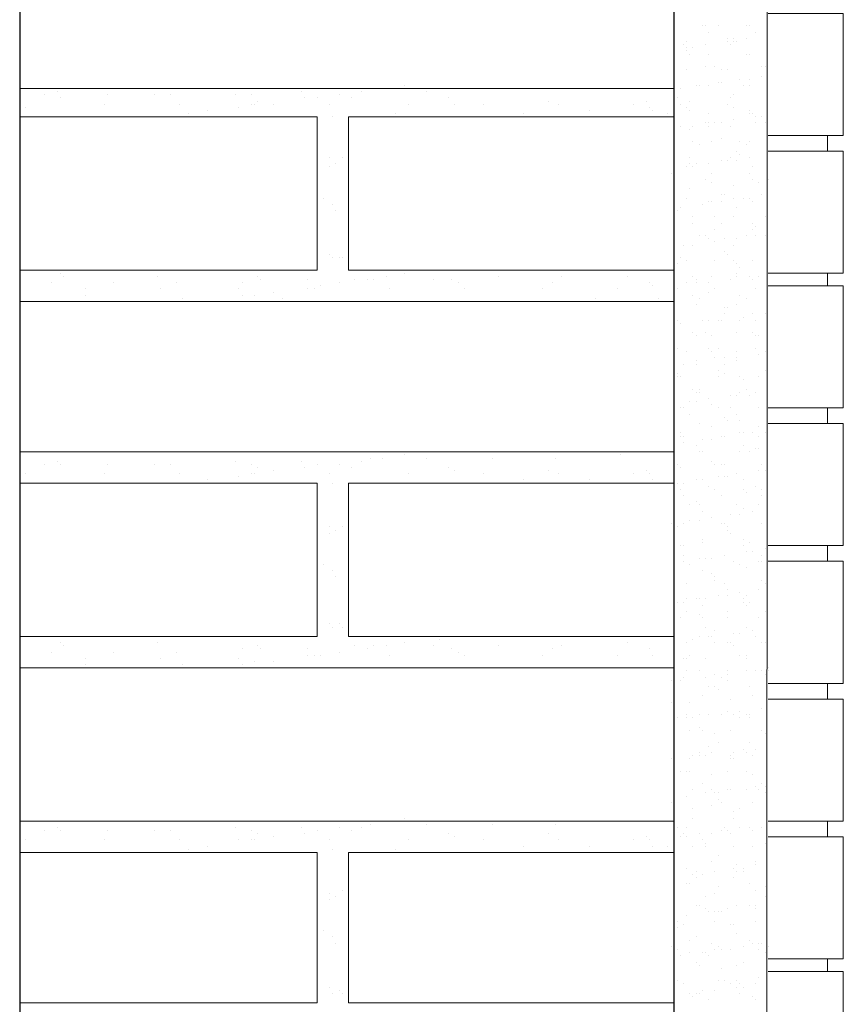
# Model space of a CAD drawing. Header units: metres. Extents: x -18 to 342, y 4 to 63.
# Tile 152 of 173: x 297.83 to 300.36, y 24.32 to 27.35. Entities that reach past the tile are written whole.
import ezdxf

# ---------------------------------------------------------------- set-up
doc = ezdxf.new("R2010")
doc.units = ezdxf.units.M
doc.header["$MEASUREMENT"] = 0
for name, color, linetype in [('PDF_hatch-borshi', 7, 'Continuous'), ('PDF_kaff', 7, 'Continuous'), ('PDF_wall', 7, 'Continuous')]:
    doc.layers.add(name, color=color, linetype=linetype)

msp = doc.modelspace()

# ---------------------------------------------------------------- linework, layer by layer
at = {"layer": 'PDF_hatch-borshi', "lineweight": 18}
for points in [[(299.9292, 27.3301), (299.9292, 27.3301)], [(299.9388, 27.3301), (299.9388, 27.3301)], [(299.9774, 27.3301), (299.9774, 27.3301)], [(300.064, 27.3301), (300.064, 27.3301)], [(300.0737, 27.3301), (300.0737, 27.3301)], [(299.8425, 27.2916), (299.8425, 27.2916)], [(299.9485, 27.3109), (299.9485, 27.3109)], [(300.0062, 27.2916), (300.0062, 27.2916)], [(300.0255, 27.2916), (300.0255, 27.2916)], [(300.064, 27.2916), (300.064, 27.2916)], [(300.0929, 27.3109), (300.0929, 27.3109)], [(299.8714, 27.2723), (299.8714, 27.2723)], [(299.881, 27.282), (299.881, 27.282)], [(299.881, 27.2627), (299.881, 27.2627)], [(299.9003, 27.2627), (299.9003, 27.2627)], [(299.9388, 27.2723), (299.9388, 27.2723)], [(300.0062, 27.282), (300.0062, 27.282)], [(300.0159, 27.2723), (300.0159, 27.2723)], [(300.0255, 27.282), (300.0255, 27.282)], [(300.0351, 27.282), (300.0351, 27.282)], [(299.881, 27.2531), (299.881, 27.2531)], [(299.8907, 27.2435), (299.8907, 27.2435)], [(299.9485, 27.2435), (299.9485, 27.2435)], [(300.064, 27.2435), (300.064, 27.2435)], [(300.0737, 27.2435), (300.0737, 27.2435)], [(299.9388, 27.2049), (299.9388, 27.2049)], [(299.9677, 27.2049), (299.9677, 27.2049)], [(300.1122, 27.2049), (300.1122, 27.2049)], [(300.1218, 27.2049), (300.1218, 27.2049)], [(299.8425, 27.1953), (299.8425, 27.1953)], [(299.881, 27.1953), (299.881, 27.1953)], [(299.987, 27.1953), (299.987, 27.1953)], [(300.0062, 27.1953), (300.0062, 27.1953)], [(300.1122, 27.176), (300.1122, 27.176)], [(299.0142, 27.1471), (299.0142, 27.1471)], [(299.9099, 27.1471), (299.9099, 27.1471)], [(299.9196, 27.1471), (299.9196, 27.1471)], [(299.9485, 27.1471), (299.9485, 27.1471)], [(299.9485, 27.1471), (299.9485, 27.1471)], [(299.9774, 27.1568), (299.9774, 27.1568)], [(299.987, 27.1568), (299.987, 27.1568)], [(299.987, 27.1568), (299.987, 27.1568)], [(300.0448, 27.1664), (300.0448, 27.1664)], [(300.0544, 27.1471), (300.0544, 27.1471)], [(300.0737, 27.1664), (300.0737, 27.1664)], [(300.0737, 27.1471), (300.0737, 27.1471)], [(299.8425, 27.1375), (297.8296, 27.1375)], [(297.9066, 27.1182), (297.9066, 27.1182)], [(297.9452, 27.1279), (297.9452, 27.1279)], [(298.0993, 27.1182), (298.0993, 27.1182)], [(298.2437, 27.1182), (298.2437, 27.1182)], [(298.2919, 27.1182), (298.2919, 27.1182)], [(298.4941, 27.1182), (298.4941, 27.1182)], [(298.5423, 27.1182), (298.5423, 27.1182)], [(298.6964, 27.1279), (298.6964, 27.1279)], [(298.812, 27.1182), (298.812, 27.1182)], [(298.8794, 27.1279), (298.8794, 27.1279)], [(298.9083, 27.1375), (298.9083, 27.1375)], [(298.9468, 27.1375), (298.9468, 27.1375)], [(299.0816, 27.1279), (299.0816, 27.1279)], [(299.2839, 27.1375), (299.2839, 27.1375)], [(299.4765, 27.1375), (299.4765, 27.1375)], [(299.6788, 27.1375), (299.6788, 27.1375)], [(299.8425, 27.1182), (299.8425, 27.1182)], [(299.8618, 27.1375), (299.8618, 27.1375)], [(300.0255, 27.1182), (300.0255, 27.1182)], [(297.8296, 27.1086), (297.8296, 27.1086)], [(297.8296, 27.0894), (297.8296, 27.0894)], [(297.8489, 27.0797), (297.8489, 27.0797)], [(297.9548, 27.1086), (297.9548, 27.1086)], [(298.0896, 27.0894), (298.0896, 27.0894)], [(298.3208, 27.0894), (298.3208, 27.0894)], [(298.5038, 27.0797), (298.5038, 27.0797)], [(298.5423, 27.0894), (298.5423, 27.0894)], [(298.5519, 27.0894), (298.5519, 27.0894)], [(298.5616, 27.099), (298.5616, 27.099)], [(298.6097, 27.0894), (298.6097, 27.0894)], [(298.706, 27.1086), (298.706, 27.1086)], [(298.7446, 27.1086), (298.7446, 27.1086)], [(298.7831, 27.0894), (298.7831, 27.0894)], [(298.8505, 27.1086), (298.8505, 27.1086)], [(299.0239, 27.0894), (299.0239, 27.0894)], [(299.1491, 27.1086), (299.1491, 27.1086)], [(299.1683, 27.0894), (299.1683, 27.0894)], [(299.255, 27.0894), (299.255, 27.0894)], [(299.4573, 27.099), (299.4573, 27.099)], [(299.4862, 27.0894), (299.4862, 27.0894)], [(299.7173, 27.0894), (299.7173, 27.0894)], [(299.7558, 27.099), (299.7558, 27.099)], [(299.7655, 27.0797), (299.7655, 27.0797)], [(299.8521, 27.1086), (299.8521, 27.1086)], [(299.8618, 27.0894), (299.8618, 27.0894)], [(299.881, 27.0797), (299.881, 27.0797)], [(299.8907, 27.099), (299.8907, 27.099)], [(300.0062, 27.0894), (300.0062, 27.0894)], [(300.0159, 27.1086), (300.0159, 27.1086)], [(300.0255, 27.0797), (300.0255, 27.0797)], [(297.8296, 26.5789), (298.7446, 26.5789), (298.7446, 27.0508), (297.8296, 27.0508)], [(298.3497, 27.0605), (298.3497, 27.0605)], [(298.4075, 27.0701), (298.4075, 27.0701)], [(298.7927, 27.0508), (298.7927, 27.0508)], [(299.8425, 26.5789), (298.8409, 26.5789), (298.8409, 27.0508), (299.8425, 27.0508)], [(298.9853, 27.0605), (298.9853, 27.0605)], [(299.3802, 27.0605), (299.3802, 27.0605)], [(299.5825, 27.0701), (299.5825, 27.0701)], [(299.7751, 27.0701), (299.7751, 27.0701)], [(299.8233, 27.0605), (299.8233, 27.0605)], [(299.8907, 27.0701), (299.8907, 27.0701)], [(299.9485, 27.0605), (299.9485, 27.0605)], [(300.0737, 27.0701), (300.0737, 27.0701)], [(300.0737, 27.0605), (300.0737, 27.0605)], [(300.0833, 27.0605), (300.0833, 27.0605)], [(300.0929, 27.0508), (300.0929, 27.0508)], [(300.1122, 27.0508), (300.1122, 27.0508)], [(299.8618, 27.0219), (299.8618, 27.0219)], [(299.9003, 27.0219), (299.9003, 27.0219)], [(299.9388, 27.0316), (299.9388, 27.0316)], [(299.9485, 27.0316), (299.9485, 27.0316)], [(299.9485, 27.0219), (299.9485, 27.0219)], [(299.9677, 27.0316), (299.9677, 27.0316)], [(299.987, 27.0316), (299.987, 27.0316)], [(300.0159, 27.0219), (300.0159, 27.0219)], [(300.0255, 27.0412), (300.0255, 27.0412)], [(300.0929, 27.0316), (300.0929, 27.0316)], [(300.1218, 27.0316), (300.1218, 27.0316)], [(299.8425, 27.0123), (299.8425, 27.0123)], [(299.8907, 27.0123), (299.8907, 27.0123)], [(299.9003, 26.9738), (299.9003, 26.9738)], [(299.9196, 26.9641), (299.9196, 26.9641)], [(299.9581, 26.9738), (299.9581, 26.9738)], [(299.987, 26.9834), (299.987, 26.9834)], [(300.0448, 26.9738), (300.0448, 26.9738)], [(300.064, 26.9641), (300.064, 26.9641)], [(300.0737, 26.9738), (300.0737, 26.9738)], [(299.8425, 26.9449), (299.8425, 26.9449)], [(300.0351, 26.9449), (300.0351, 26.9449)], [(300.0448, 26.9353), (300.0448, 26.9353)], [(298.7831, 26.9256), (298.7831, 26.9256)], [(298.8023, 26.9064), (298.8023, 26.9064)], [(298.8216, 26.9256), (298.8216, 26.9256)], [(299.8425, 26.916), (299.8425, 26.916)], [(299.8907, 26.9256), (299.8907, 26.9256)], [(299.8907, 26.9064), (299.8907, 26.9064)], [(299.9099, 26.9064), (299.9099, 26.9064)], [(299.9485, 26.9064), (299.9485, 26.9064)], [(299.987, 26.916), (299.987, 26.916)], [(300.0062, 26.916), (300.0062, 26.916)], [(300.0159, 26.9256), (300.0159, 26.9256)], [(300.0351, 26.916), (300.0351, 26.916)], [(300.0737, 26.9256), (300.0737, 26.9256)], [(298.7831, 26.8967), (298.7831, 26.8967)], [(299.8329, 26.8775), (299.8329, 26.8775)], [(299.881, 26.8967), (299.881, 26.8967)], [(299.9003, 26.8967), (299.9003, 26.8967)], [(299.9581, 26.8775), (299.9581, 26.8775)], [(300.0737, 26.8775), (300.0737, 26.8775)], [(300.0833, 26.8967), (300.0833, 26.8967)], [(297.8296, 26.8582), (297.8296, 26.8582)], [(299.9388, 26.8582), (299.9388, 26.8582)], [(299.9388, 26.8582), (299.9388, 26.8582)], [(299.9581, 26.8486), (299.9581, 26.8486)], [(300.0255, 26.8389), (300.0255, 26.8389)], [(300.0833, 26.8582), (300.0833, 26.8582)], [(300.1026, 26.8486), (300.1026, 26.8486)], [(300.1315, 26.8582), (300.1315, 26.8582)], [(299.8907, 26.8293), (299.8907, 26.8293)], [(299.987, 26.8101), (299.987, 26.8101)], [(299.9966, 26.8101), (299.9966, 26.8101)], [(300.1122, 26.8101), (300.1122, 26.8101)], [(298.7638, 26.8004), (298.7638, 26.8004)], [(298.7927, 26.7812), (298.7927, 26.7812)], [(299.8425, 26.7908), (299.8425, 26.7908)], [(299.881, 26.8004), (299.881, 26.8004)], [(299.9292, 26.7812), (299.9292, 26.7812)], [(299.9485, 26.7908), (299.9485, 26.7908)], [(299.9581, 26.7908), (299.9581, 26.7908)], [(299.987, 26.7908), (299.987, 26.7908)], [(300.0255, 26.8004), (300.0255, 26.8004)], [(300.0544, 26.8004), (300.0544, 26.8004)], [(300.0737, 26.8004), (300.0737, 26.8004)], [(300.0833, 26.7908), (300.0833, 26.7908)], [(298.8023, 26.7619), (298.8023, 26.7619)], [(299.8425, 26.7715), (299.8425, 26.7715)], [(299.8521, 26.7619), (299.8521, 26.7619)], [(299.8618, 26.7715), (299.8618, 26.7715)], [(300.0351, 26.7715), (300.0351, 26.7715)], [(299.8425, 26.7234), (299.8425, 26.7234)], [(299.9003, 26.7426), (299.9003, 26.7426)], [(299.9003, 26.7234), (299.9003, 26.7234)], [(299.9677, 26.7426), (299.9677, 26.7426)], [(299.987, 26.7234), (299.987, 26.7234)], [(300.0255, 26.7426), (300.0255, 26.7426)], [(300.0833, 26.7234), (300.0833, 26.7234)], [(300.1218, 26.7426), (300.1218, 26.7426)], [(299.8425, 26.6945), (299.8425, 26.6945)], [(299.9677, 26.7041), (299.9677, 26.7041)], [(300.0833, 26.7041), (300.0833, 26.7041)], [(300.0929, 26.7137), (300.0929, 26.7137)], [(299.8425, 26.656), (299.8425, 26.656)], [(299.8714, 26.656), (299.8714, 26.656)], [(299.9003, 26.656), (299.9003, 26.656)], [(299.9003, 26.656), (299.9003, 26.656)], [(299.9196, 26.6848), (299.9196, 26.6848)], [(299.9388, 26.6848), (299.9388, 26.6848)], [(299.9485, 26.6752), (299.9485, 26.6752)], [(299.9677, 26.6656), (299.9677, 26.6656)], [(299.9966, 26.6752), (299.9966, 26.6752)], [(300.0255, 26.656), (300.0255, 26.656)], [(300.0351, 26.6752), (300.0351, 26.6752)], [(300.064, 26.6848), (300.064, 26.6848)], [(300.0929, 26.6848), (300.0929, 26.6848)], [(300.1218, 26.6848), (300.1218, 26.6848)], [(298.7831, 26.6271), (298.7831, 26.6271)], [(299.9966, 26.6367), (299.9966, 26.6367)], [(300.0062, 26.6271), (300.0062, 26.6271)], [(298.7927, 26.6174), (298.7927, 26.6174)], [(298.812, 26.6174), (298.812, 26.6174)], [(298.8216, 26.6174), (298.8216, 26.6174)], [(299.8425, 26.6078), (299.8425, 26.6078)], [(299.8521, 26.5982), (299.8521, 26.5982)], [(299.8618, 26.6174), (299.8618, 26.6174)], [(299.881, 26.6078), (299.881, 26.6078)], [(299.9677, 26.6078), (299.9677, 26.6078)], [(300.0255, 26.6078), (300.0255, 26.6078)], [(300.0351, 26.5982), (300.0351, 26.5982)], [(300.0833, 26.6078), (300.0833, 26.6078)], [(297.9548, 26.5693), (297.9548, 26.5693)], [(299.0142, 26.5693), (299.0142, 26.5693)], [(299.1202, 26.5789), (299.1202, 26.5789)], [(299.1587, 26.5789), (299.1587, 26.5789)], [(300.0351, 26.5693), (300.0351, 26.5693)], [(300.0448, 26.5885), (300.0448, 26.5885)], [(297.9259, 26.5404), (297.9259, 26.5404)], [(297.9644, 26.5596), (297.9644, 26.5596)], [(298.1185, 26.5404), (298.1185, 26.5404)], [(298.2534, 26.5596), (298.2534, 26.5596)], [(298.3112, 26.5404), (298.3112, 26.5404)], [(298.5134, 26.5404), (298.5134, 26.5404)], [(298.5616, 26.5596), (298.5616, 26.5596)], [(298.5712, 26.55), (298.5712, 26.55)], [(298.7157, 26.55), (298.7157, 26.55)], [(298.812, 26.5404), (298.812, 26.5404)], [(298.8601, 26.55), (298.8601, 26.55)], [(298.8987, 26.55), (298.8987, 26.55)], [(298.9179, 26.55), (298.9179, 26.55)], [(298.9564, 26.5596), (298.9564, 26.5596)], [(299.1009, 26.55), (299.1009, 26.55)], [(299.1587, 26.55), (299.1587, 26.55)], [(299.178, 26.5404), (299.178, 26.5404)], [(299.3032, 26.5596), (299.3032, 26.5596)], [(299.4669, 26.5404), (299.4669, 26.5404)], [(299.4958, 26.5596), (299.4958, 26.5596)], [(299.698, 26.5596), (299.698, 26.5596)], [(299.7655, 26.5404), (299.7655, 26.5404)], [(299.881, 26.5404), (299.881, 26.5404)], [(299.9003, 26.5596), (299.9003, 26.5596)], [(299.9003, 26.5596), (299.9003, 26.5596)], [(299.9099, 26.55), (299.9099, 26.55)], [(299.9099, 26.5404), (299.9099, 26.5404)], [(299.9485, 26.5404), (299.9485, 26.5404)], [(299.9581, 26.5596), (299.9581, 26.5596)], [(300.0159, 26.55), (300.0159, 26.55)], [(300.0351, 26.5596), (300.0351, 26.5596)], [(300.0737, 26.5596), (300.0737, 26.5596)], [(300.0833, 26.55), (300.0833, 26.55)], [(300.1026, 26.5596), (300.1026, 26.5596)], [(298.0318, 26.5211), (298.0318, 26.5211)], [(298.263, 26.5211), (298.263, 26.5211)], [(298.5038, 26.5211), (298.5038, 26.5211)], [(298.6097, 26.5115), (298.6097, 26.5115)], [(298.7157, 26.5211), (298.7157, 26.5211)], [(298.7349, 26.5211), (298.7349, 26.5211)], [(298.7542, 26.5307), (298.7542, 26.5307)], [(298.9661, 26.5211), (298.9661, 26.5211)], [(299.1972, 26.5211), (299.1972, 26.5211)], [(299.438, 26.5211), (299.438, 26.5211)], [(299.6692, 26.5211), (299.6692, 26.5211)], [(299.7751, 26.5307), (299.7751, 26.5307)], [(299.8521, 26.5211), (299.8521, 26.5211)], [(299.9485, 26.5115), (299.9485, 26.5115)], [(299.9677, 26.5211), (299.9677, 26.5211)], [(300.0929, 26.5211), (300.0929, 26.5211)], [(299.8425, 26.4826), (297.8296, 26.4826)], [(298.0318, 26.5019), (298.0318, 26.5019)], [(298.3304, 26.4922), (298.3304, 26.4922)], [(298.4075, 26.4826), (298.4075, 26.4826)], [(298.5134, 26.5019), (298.5134, 26.5019)], [(298.5519, 26.5019), (298.5519, 26.5019)], [(298.6386, 26.4922), (298.6386, 26.4922)], [(298.9372, 26.4826), (298.9372, 26.4826)], [(299.3995, 26.4826), (299.3995, 26.4826)], [(299.6017, 26.4922), (299.6017, 26.4922)], [(299.7944, 26.4922), (299.7944, 26.4922)], [(299.9003, 26.5019), (299.9003, 26.5019)], [(299.9196, 26.4922), (299.9196, 26.4922)], [(300.0448, 26.5019), (300.0448, 26.5019)], [(300.064, 26.4922), (300.064, 26.4922)], [(299.8425, 26.4441), (299.8425, 26.4441)], [(299.9099, 26.473), (299.9099, 26.473)], [(299.9966, 26.4633), (299.9966, 26.4633)], [(299.9966, 26.4441), (299.9966, 26.4441)], [(300.0062, 26.4633), (300.0062, 26.4633)], [(300.0351, 26.473), (300.0351, 26.473)], [(300.0833, 26.4441), (300.0833, 26.4441)], [(300.1218, 26.4441), (300.1218, 26.4441)], [(299.8521, 26.4248), (299.8521, 26.4248)], [(299.8521, 26.4248), (299.8521, 26.4248)], [(299.8618, 26.4152), (299.8618, 26.4152)], [(299.8618, 26.4152), (299.8618, 26.4152)], [(299.9292, 26.4248), (299.9292, 26.4248)], [(299.9485, 26.4248), (299.9485, 26.4248)], [(299.9774, 26.4248), (299.9774, 26.4248)], [(299.987, 26.4248), (299.987, 26.4248)], [(300.0448, 26.4248), (300.0448, 26.4248)], [(300.0544, 26.4344), (300.0544, 26.4344)], [(300.0929, 26.4248), (300.0929, 26.4248)], [(299.9003, 26.3863), (299.9003, 26.3863)], [(299.9388, 26.3863), (299.9388, 26.3863)], [(300.0351, 26.3863), (300.0351, 26.3863)], [(300.0833, 26.3863), (300.0833, 26.3863)], [(299.9099, 26.3766), (299.9099, 26.3766)], [(299.9581, 26.3766), (299.9581, 26.3766)], [(300.0929, 26.3766), (300.0929, 26.3766)], [(300.1026, 26.3766), (300.1026, 26.3766)], [(300.1026, 26.3766), (300.1026, 26.3766)], [(299.8521, 26.3381), (299.8521, 26.3381)], [(299.881, 26.3285), (299.881, 26.3285)], [(299.9485, 26.3381), (299.9485, 26.3381)], [(299.9581, 26.3285), (299.9581, 26.3285)], [(299.9774, 26.3381), (299.9774, 26.3381)], [(300.0351, 26.3285), (300.0351, 26.3285)], [(300.0929, 26.3381), (300.0929, 26.3381)], [(300.1218, 26.3285), (300.1218, 26.3285)], [(299.9099, 26.2996), (299.9099, 26.2996)], [(299.9677, 26.3092), (299.9677, 26.3092)], [(299.9966, 26.3092), (299.9966, 26.3092)], [(300.0351, 26.3092), (300.0351, 26.3092)], [(300.0351, 26.2996), (300.0351, 26.2996)], [(300.1026, 26.3189), (300.1026, 26.3189)], [(299.8425, 26.29), (299.8425, 26.29)], [(299.8714, 26.29), (299.8714, 26.29)], [(299.9099, 26.29), (299.9099, 26.29)], [(299.9774, 26.2707), (299.9774, 26.2707)], [(299.9966, 26.29), (299.9966, 26.29)], [(300.1218, 26.2707), (300.1218, 26.2707)], [(299.8521, 26.2611), (299.8521, 26.2611)], [(299.8521, 26.2514), (299.8521, 26.2514)], [(299.8618, 26.2514), (299.8618, 26.2514)], [(299.9774, 26.2514), (299.9774, 26.2514)], [(299.9966, 26.2611), (299.9966, 26.2611)], [(300.0448, 26.2514), (300.0448, 26.2514)], [(300.0544, 26.2418), (300.0544, 26.2418)], [(300.1026, 26.2514), (300.1026, 26.2514)], [(299.9003, 26.2129), (299.9003, 26.2129)], [(299.9099, 26.2033), (299.9099, 26.2033)], [(299.9196, 26.2129), (299.9196, 26.2129)], [(299.9196, 26.2033), (299.9196, 26.2033)], [(300.0448, 26.2033), (300.0448, 26.2033)], [(300.064, 26.2129), (300.064, 26.2129)], [(300.0929, 26.2033), (300.0929, 26.2033)], [(299.8907, 26.1744), (299.8907, 26.1744)], [(299.9099, 26.1744), (299.9099, 26.1744)], [(299.9485, 26.184), (299.9485, 26.184)], [(300.0159, 26.1937), (300.0159, 26.1937)], [(300.0351, 26.1937), (300.0351, 26.1937)], [(300.0737, 26.1937), (300.0737, 26.1937)], [(299.8618, 26.1551), (299.8618, 26.1551)], [(299.8714, 26.1551), (299.8714, 26.1551)], [(299.9581, 26.1648), (299.9581, 26.1648)], [(299.9774, 26.1551), (299.9774, 26.1551)], [(300.0159, 26.1551), (300.0159, 26.1551)], [(300.1026, 26.1551), (300.1026, 26.1551)], [(299.8907, 26.1359), (299.8907, 26.1359)], [(299.9966, 26.1262), (299.9966, 26.1262)], [(300.0062, 26.1166), (300.0062, 26.1166)], [(300.0351, 26.1359), (300.0351, 26.1359)], [(300.0448, 26.1166), (300.0448, 26.1166)], [(299.9196, 26.107), (299.9196, 26.107)], [(299.9581, 26.0973), (299.9581, 26.0973)], [(300.1026, 26.0973), (300.1026, 26.0973)], [(299.8618, 26.0781), (299.8618, 26.0781)], [(299.8618, 26.0684), (299.8618, 26.0684)], [(299.8714, 26.0684), (299.8714, 26.0684)], [(299.9292, 26.0588), (299.9292, 26.0588)], [(299.9581, 26.0588), (299.9581, 26.0588)], [(299.987, 26.0684), (299.987, 26.0684)], [(299.9966, 26.0684), (299.9966, 26.0684)], [(300.0448, 26.0781), (300.0448, 26.0781)], [(300.0544, 26.0781), (300.0544, 26.0781)], [(300.0833, 26.0781), (300.0833, 26.0781)], [(300.1026, 26.0684), (300.1026, 26.0684)], [(300.1218, 26.0781), (300.1218, 26.0781)], [(299.8425, 26.0203), (297.8296, 26.0203)], [(299.8714, 26.0492), (299.8714, 26.0492)], [(299.9099, 26.0396), (299.9099, 26.0396)], [(299.9099, 26.0396), (299.9099, 26.0396)], [(299.9196, 26.0203), (299.9196, 26.0203)], [(299.9292, 26.0203), (299.9292, 26.0203)], [(300.0448, 26.0203), (300.0448, 26.0203)], [(300.0544, 26.0396), (300.0544, 26.0396)], [(300.0737, 26.0203), (300.0737, 26.0203)], [(300.0929, 26.0299), (300.0929, 26.0299)], [(300.1026, 26.0299), (300.1026, 26.0299)], [(297.9452, 25.9914), (297.9452, 25.9914)], [(298.4941, 25.9914), (298.4941, 25.9914)], [(298.6964, 25.9914), (298.6964, 25.9914)], [(298.8794, 25.9914), (298.8794, 25.9914)], [(298.9083, 26.001), (298.9083, 26.001)], [(298.9468, 26.001), (298.9468, 26.001)], [(299.0142, 26.0107), (299.0142, 26.0107)], [(299.0816, 26.001), (299.0816, 26.001)], [(299.2839, 26.001), (299.2839, 26.001)], [(299.4765, 26.001), (299.4765, 26.001)], [(299.6788, 26.0107), (299.6788, 26.0107)], [(299.9581, 25.9914), (299.9581, 25.9914)], [(297.9066, 25.9818), (297.9066, 25.9818)], [(297.9548, 25.9818), (297.9548, 25.9818)], [(298.0993, 25.9818), (298.0993, 25.9818)], [(298.2437, 25.9818), (298.2437, 25.9818)], [(298.2919, 25.9818), (298.2919, 25.9818)], [(298.5423, 25.9818), (298.5423, 25.9818)], [(298.5616, 25.9721), (298.5616, 25.9721)], [(298.6097, 25.9625), (298.6097, 25.9625)], [(298.706, 25.9721), (298.706, 25.9721)], [(298.7446, 25.9818), (298.7446, 25.9818)], [(298.812, 25.9818), (298.812, 25.9818)], [(298.8505, 25.9721), (298.8505, 25.9721)], [(299.1491, 25.9721), (299.1491, 25.9721)], [(299.1683, 25.9625), (299.1683, 25.9625)], [(299.4573, 25.9625), (299.4573, 25.9625)], [(299.7558, 25.9625), (299.7558, 25.9625)], [(299.8521, 25.9818), (299.8521, 25.9818)], [(299.8618, 25.9721), (299.8618, 25.9721)], [(299.9677, 25.9818), (299.9677, 25.9818)], [(299.987, 25.9818), (299.987, 25.9818)], [(299.9966, 25.9818), (299.9966, 25.9818)], [(300.1026, 25.9625), (300.1026, 25.9625)], [(300.1122, 25.9818), (300.1122, 25.9818)], [(300.1218, 25.9625), (300.1218, 25.9625)], [(297.8489, 25.9529), (297.8489, 25.9529)], [(298.0896, 25.9529), (298.0896, 25.9529)], [(298.3208, 25.9529), (298.3208, 25.9529)], [(298.4075, 25.9336), (298.4075, 25.9336)], [(298.5038, 25.9432), (298.5038, 25.9432)], [(298.5423, 25.9529), (298.5423, 25.9529)], [(298.5519, 25.9529), (298.5519, 25.9529)], [(298.7831, 25.9529), (298.7831, 25.9529)], [(299.0239, 25.9529), (299.0239, 25.9529)], [(299.255, 25.9529), (299.255, 25.9529)], [(299.3802, 25.9336), (299.3802, 25.9336)], [(299.4862, 25.9529), (299.4862, 25.9529)], [(299.5825, 25.9336), (299.5825, 25.9336)], [(299.7173, 25.9529), (299.7173, 25.9529)], [(299.7655, 25.9529), (299.7655, 25.9529)], [(299.7751, 25.9336), (299.7751, 25.9336)], [(299.9099, 25.9336), (299.9099, 25.9336)], [(299.9292, 25.9336), (299.9292, 25.9336)], [(299.9774, 25.9432), (299.9774, 25.9432)], [(299.9966, 25.9432), (299.9966, 25.9432)], [(300.0062, 25.9432), (300.0062, 25.9432)], [(300.0351, 25.9529), (300.0351, 25.9529)], [(300.0544, 25.9336), (300.0544, 25.9336)], [(297.8296, 25.4521), (298.7446, 25.4521), (298.7446, 25.924), (297.8296, 25.924)], [(298.3497, 25.924), (298.3497, 25.924)], [(298.7927, 25.924), (298.7927, 25.924)], [(299.8425, 25.924), (298.8409, 25.924), (298.8409, 25.4521), (299.8425, 25.4521)], [(298.9853, 25.924), (298.9853, 25.924)], [(299.8233, 25.924), (299.8233, 25.924)], [(299.8521, 25.924), (299.8521, 25.924)], [(299.8618, 25.9047), (299.8618, 25.9047)], [(299.8714, 25.924), (299.8714, 25.924)], [(299.9485, 25.9143), (299.9485, 25.9143)], [(299.9677, 25.9047), (299.9677, 25.9047)], [(300.0544, 25.9047), (300.0544, 25.9047)], [(300.0929, 25.9143), (300.0929, 25.9143)], [(300.1122, 25.9047), (300.1122, 25.9047)], [(299.8714, 25.8855), (299.8714, 25.8855)], [(299.987, 25.8855), (299.987, 25.8855)], [(300.064, 25.8951), (300.064, 25.8951)], [(300.1122, 25.8855), (300.1122, 25.8855)], [(299.8907, 25.8566), (299.8907, 25.8566)], [(299.9099, 25.8662), (299.9099, 25.8662)], [(299.9196, 25.8566), (299.9196, 25.8566)], [(300.0351, 25.8566), (300.0351, 25.8566)], [(300.0544, 25.8469), (300.0544, 25.8469)], [(300.1026, 25.8566), (300.1026, 25.8566)], [(299.8907, 25.8084), (299.8907, 25.8084)], [(299.9196, 25.8084), (299.9196, 25.8084)], [(299.9292, 25.8373), (299.9292, 25.8373)], [(299.9581, 25.818), (299.9581, 25.818)], [(299.9581, 25.818), (299.9581, 25.818)], [(300.0159, 25.8277), (300.0159, 25.8277)], [(300.0448, 25.8277), (300.0448, 25.8277)], [(300.0833, 25.8373), (300.0833, 25.8373)], [(298.7831, 25.7891), (298.7831, 25.7891)], [(298.8023, 25.7795), (298.8023, 25.7795)], [(298.8216, 25.7891), (298.8216, 25.7891)], [(299.8329, 25.7988), (299.8329, 25.7988)], [(299.8521, 25.7891), (299.8521, 25.7891)], [(299.8714, 25.7988), (299.8714, 25.7988)], [(299.987, 25.7988), (299.987, 25.7988)], [(299.9966, 25.7988), (299.9966, 25.7988)], [(300.0062, 25.7891), (300.0062, 25.7891)], [(300.0062, 25.7795), (300.0062, 25.7795)], [(300.1122, 25.7988), (300.1122, 25.7988)], [(298.7831, 25.7699), (298.7831, 25.7699)], [(299.9292, 25.7506), (299.9292, 25.7506)], [(300.0159, 25.7699), (300.0159, 25.7699)], [(300.0544, 25.7506), (300.0544, 25.7506)], [(299.8618, 25.7314), (299.8618, 25.7314)], [(299.8714, 25.7314), (299.8714, 25.7314)], [(299.9292, 25.741), (299.9292, 25.741)], [(300.0544, 25.7314), (300.0544, 25.7314)], [(300.0737, 25.741), (300.0737, 25.741)], [(300.1218, 25.7217), (300.1218, 25.7217)], [(299.8714, 25.7025), (299.8714, 25.7025)], [(299.9196, 25.6928), (299.9196, 25.6928)], [(299.9388, 25.6928), (299.9388, 25.6928)], [(299.9581, 25.6928), (299.9581, 25.6928)], [(299.9966, 25.7025), (299.9966, 25.7025)], [(299.9966, 25.7025), (299.9966, 25.7025)], [(300.064, 25.7121), (300.064, 25.7121)], [(300.0833, 25.7121), (300.0833, 25.7121)], [(300.1122, 25.7025), (300.1122, 25.7025)], [(298.7638, 25.6736), (298.7638, 25.6736)], [(299.8714, 25.6832), (299.8714, 25.6832)], [(299.8714, 25.6832), (299.8714, 25.6832)], [(299.8907, 25.6736), (299.8907, 25.6736)], [(300.0255, 25.6832), (300.0255, 25.6832)], [(300.0448, 25.6736), (300.0448, 25.6736)], [(300.064, 25.6639), (300.064, 25.6639)], [(300.1026, 25.6832), (300.1026, 25.6832)], [(300.1122, 25.6832), (300.1122, 25.6832)], [(298.7927, 25.6543), (298.7927, 25.6543)], [(298.8023, 25.635), (298.8023, 25.635)], [(299.9292, 25.6543), (299.9292, 25.6543)], [(299.9581, 25.6447), (299.9581, 25.6447)], [(299.9677, 25.635), (299.9677, 25.635)], [(299.881, 25.6158), (299.881, 25.6158)], [(299.9677, 25.6254), (299.9677, 25.6254)], [(299.9966, 25.6158), (299.9966, 25.6158)], [(300.0062, 25.5965), (300.0062, 25.5965)], [(300.1026, 25.5965), (300.1026, 25.5965)], [(300.1122, 25.6254), (300.1122, 25.6254)], [(300.1218, 25.6158), (300.1218, 25.6158)], [(299.881, 25.5676), (299.881, 25.5676)], [(299.9099, 25.5676), (299.9099, 25.5676)], [(299.9196, 25.5676), (299.9196, 25.5676)], [(299.9388, 25.5676), (299.9388, 25.5676)], [(299.9774, 25.5773), (299.9774, 25.5773)], [(300.0062, 25.5773), (300.0062, 25.5773)], [(300.0448, 25.5869), (300.0448, 25.5869)], [(300.0544, 25.5676), (300.0544, 25.5676)], [(300.064, 25.5773), (300.064, 25.5773)], [(299.8521, 25.558), (299.8521, 25.558)], [(299.8714, 25.558), (299.8714, 25.558)], [(299.9292, 25.5484), (299.9292, 25.5484)], [(300.0544, 25.558), (300.0544, 25.558)], [(300.064, 25.5484), (300.064, 25.5484)], [(300.0737, 25.558), (300.0737, 25.558)], [(299.8618, 25.5098), (299.8618, 25.5098)], [(299.881, 25.5291), (299.881, 25.5291)], [(299.9196, 25.5195), (299.9196, 25.5195)], [(299.9292, 25.5098), (299.9292, 25.5098)], [(300.0062, 25.5291), (300.0062, 25.5291)], [(300.0062, 25.5098), (300.0062, 25.5098)], [(300.1026, 25.5098), (300.1026, 25.5098)], [(300.1218, 25.5291), (300.1218, 25.5291)], [(298.7831, 25.4906), (298.7831, 25.4906)], [(298.7927, 25.4809), (298.7927, 25.4809)], [(298.812, 25.4906), (298.812, 25.4906)], [(298.8216, 25.4809), (298.8216, 25.4809)], [(299.9388, 25.4809), (299.9388, 25.4809)], [(300.064, 25.4809), (300.064, 25.4809)], [(299.1587, 25.4521), (299.1587, 25.4521)], [(299.9196, 25.4521), (299.9196, 25.4521)], [(299.9485, 25.4521), (299.9485, 25.4521)], [(299.9581, 25.4521), (299.9581, 25.4521)], [(299.9677, 25.4713), (299.9677, 25.4713)], [(300.0255, 25.4617), (300.0255, 25.4617)], [(300.0448, 25.4617), (300.0448, 25.4617)], [(300.0833, 25.4713), (300.0833, 25.4713)], [(300.0929, 25.4521), (300.0929, 25.4521)], [(297.9548, 25.4328), (297.9548, 25.4328)], [(297.9644, 25.4232), (297.9644, 25.4232)], [(298.2534, 25.4328), (298.2534, 25.4328)], [(298.5134, 25.4135), (298.5134, 25.4135)], [(298.5616, 25.4232), (298.5616, 25.4232)], [(298.5712, 25.4135), (298.5712, 25.4135)], [(298.7157, 25.4135), (298.7157, 25.4135)], [(298.8601, 25.4232), (298.8601, 25.4232)], [(298.8987, 25.4135), (298.8987, 25.4135)], [(298.9179, 25.4232), (298.9179, 25.4232)], [(298.9564, 25.4232), (298.9564, 25.4232)], [(299.0142, 25.4328), (299.0142, 25.4328)], [(299.1009, 25.4232), (299.1009, 25.4232)], [(299.1202, 25.4424), (299.1202, 25.4424)], [(299.1587, 25.4135), (299.1587, 25.4135)], [(299.3032, 25.4232), (299.3032, 25.4232)], [(299.4669, 25.4135), (299.4669, 25.4135)], [(299.4958, 25.4232), (299.4958, 25.4232)], [(299.698, 25.4328), (299.698, 25.4328)], [(299.7655, 25.4135), (299.7655, 25.4135)], [(299.881, 25.4328), (299.881, 25.4328)], [(299.9003, 25.4424), (299.9003, 25.4424)], [(299.9677, 25.4328), (299.9677, 25.4328)], [(300.0062, 25.4328), (300.0062, 25.4328)], [(300.0159, 25.4328), (300.0159, 25.4328)], [(300.0255, 25.4232), (300.0255, 25.4232)], [(300.1122, 25.4328), (300.1122, 25.4328)], [(300.1218, 25.4328), (300.1218, 25.4328)], [(297.8296, 25.3943), (297.8296, 25.3943)], [(297.9259, 25.4039), (297.9259, 25.4039)], [(298.0318, 25.3846), (298.0318, 25.3846)], [(298.1185, 25.4039), (298.1185, 25.4039)], [(298.263, 25.3846), (298.263, 25.3846)], [(298.3112, 25.4039), (298.3112, 25.4039)], [(298.5038, 25.3846), (298.5038, 25.3846)], [(298.7157, 25.3943), (298.7157, 25.3943)], [(298.7349, 25.3943), (298.7349, 25.3943)], [(298.7542, 25.3943), (298.7542, 25.3943)], [(298.812, 25.4039), (298.812, 25.4039)], [(298.9661, 25.3943), (298.9661, 25.3943)], [(299.178, 25.4039), (299.178, 25.4039)], [(299.1972, 25.3943), (299.1972, 25.3943)], [(299.438, 25.3943), (299.438, 25.3943)], [(299.6692, 25.3943), (299.6692, 25.3943)], [(299.7751, 25.3943), (299.7751, 25.3943)], [(299.8714, 25.3846), (299.8714, 25.3846)], [(299.881, 25.3846), (299.881, 25.3846)], [(299.8907, 25.3943), (299.8907, 25.3943)], [(299.9388, 25.3846), (299.9388, 25.3846)], [(300.0448, 25.3943), (300.0448, 25.3943)], [(300.064, 25.3943), (300.064, 25.3943)], [(300.064, 25.3846), (300.064, 25.3846)], [(297.8296, 25.3557), (299.8425, 25.3557)], [(298.0318, 25.3654), (298.0318, 25.3654)], [(298.3304, 25.3654), (298.3304, 25.3654)], [(298.4075, 25.3557), (298.4075, 25.3557)], [(298.5134, 25.3654), (298.5134, 25.3654)], [(298.5519, 25.375), (298.5519, 25.375)], [(298.6097, 25.375), (298.6097, 25.375)], [(298.6386, 25.3557), (298.6386, 25.3557)], [(298.9372, 25.3557), (298.9372, 25.3557)], [(299.3995, 25.3557), (299.3995, 25.3557)], [(299.6017, 25.3557), (299.6017, 25.3557)], [(299.7944, 25.3557), (299.7944, 25.3557)], [(300.1315, 25.3557), (300.1315, 25.3557)], [(297.8296, 25.3461), (297.8296, 25.3461)], [(299.8425, 25.3268), (299.8425, 25.3268)], [(299.8714, 25.3268), (299.8714, 25.3268)], [(299.881, 25.3461), (299.881, 25.3461)], [(299.9196, 25.3461), (299.9196, 25.3461)], [(299.9388, 25.3268), (299.9388, 25.3268)], [(299.9677, 25.3365), (299.9677, 25.3365)], [(299.987, 25.3268), (299.987, 25.3268)], [(300.0062, 25.3461), (300.0062, 25.3461)], [(300.0062, 25.3365), (300.0062, 25.3365)], [(300.064, 25.3461), (300.064, 25.3461)], [(300.0929, 25.3461), (300.0929, 25.3461)], [(300.1122, 25.3461), (300.1122, 25.3461)], [(300.1218, 25.3365), (300.1218, 25.3365)], [(300.1315, 25.3461), (300.1315, 25.3461)], [(299.8329, 25.3172), (299.8329, 25.3172)], [(299.8618, 25.3172), (299.8618, 25.3172)], [(299.9485, 25.298), (299.9485, 25.298)], [(299.9677, 25.298), (299.9677, 25.298)], [(300.0062, 25.3172), (300.0062, 25.3172)], [(300.0737, 25.298), (300.0737, 25.298)], [(299.9292, 25.2691), (299.9292, 25.2691)], [(299.9774, 25.2883), (299.9774, 25.2883)], [(300.0833, 25.2691), (300.0833, 25.2691)], [(299.8329, 25.2498), (299.8329, 25.2498)], [(299.8907, 25.2498), (299.8907, 25.2498)], [(300.0159, 25.2594), (300.0159, 25.2594)], [(300.0159, 25.2594), (300.0159, 25.2594)], [(299.8521, 25.2016), (299.8521, 25.2016)], [(299.881, 25.2113), (299.881, 25.2113)], [(299.881, 25.2113), (299.881, 25.2113)], [(299.881, 25.2016), (299.881, 25.2016)], [(299.9003, 25.2016), (299.9003, 25.2016)], [(299.9196, 25.2113), (299.9196, 25.2113)], [(299.9485, 25.2113), (299.9485, 25.2113)], [(299.987, 25.2113), (299.987, 25.2113)], [(300.0062, 25.2209), (300.0062, 25.2209)], [(300.0255, 25.2113), (300.0255, 25.2113)], [(300.0448, 25.2209), (300.0448, 25.2209)], [(300.0448, 25.2016), (300.0448, 25.2016)], [(300.064, 25.2113), (300.064, 25.2113)], [(300.0737, 25.2113), (300.0737, 25.2113)], [(300.0737, 25.2016), (300.0737, 25.2016)], [(300.1122, 25.2305), (300.1122, 25.2305)], [(299.9196, 25.1727), (299.9196, 25.1727)], [(299.8907, 25.1631), (299.8907, 25.1631)], [(299.9292, 25.1631), (299.9292, 25.1631)], [(299.9677, 25.1535), (299.9677, 25.1535)], [(300.0159, 25.1631), (300.0159, 25.1631)], [(300.1122, 25.1631), (300.1122, 25.1631)], [(300.1218, 25.1535), (300.1218, 25.1535)], [(299.9485, 25.115), (299.9485, 25.115)], [(299.9774, 25.1246), (299.9774, 25.1246)], [(300.0737, 25.1246), (300.0737, 25.1246)], [(299.9003, 25.0861), (299.9003, 25.0861)], [(299.9196, 25.0957), (299.9196, 25.0957)], [(299.9196, 25.0861), (299.9196, 25.0861)], [(299.9388, 25.0861), (299.9388, 25.0861)], [(299.9581, 25.0957), (299.9581, 25.0957)], [(300.0159, 25.0861), (300.0159, 25.0861)], [(300.0255, 25.0957), (300.0255, 25.0957)], [(300.0544, 25.1053), (300.0544, 25.1053)], [(300.064, 25.0957), (300.064, 25.0957)], [(300.0833, 25.0861), (300.0833, 25.0861)], [(300.0929, 25.1053), (300.0929, 25.1053)], [(299.8329, 25.0764), (299.8329, 25.0764)], [(299.8907, 25.0764), (299.8907, 25.0764)], [(300.0159, 25.0764), (300.0159, 25.0764)], [(300.0255, 25.0764), (300.0255, 25.0764)], [(299.8618, 25.0379), (299.8618, 25.0379)], [(299.881, 25.0379), (299.881, 25.0379)], [(299.8907, 25.0379), (299.8907, 25.0379)], [(299.9581, 25.0283), (299.9581, 25.0283)], [(300.0062, 25.0379), (300.0062, 25.0379)], [(300.064, 25.0379), (300.064, 25.0379)], [(300.0833, 25.0283), (300.0833, 25.0283)], [(299.9292, 24.9994), (299.9292, 24.9994)], [(300.0929, 24.9898), (300.0929, 24.9898)], [(300.1122, 24.9994), (300.1122, 24.9994)], [(300.1218, 24.9898), (300.1218, 24.9898)], [(299.881, 24.9609), (299.881, 24.9609)], [(299.9003, 24.9801), (299.9003, 24.9801)], [(299.9388, 24.9705), (299.9388, 24.9705)], [(299.9581, 24.9801), (299.9581, 24.9801)], [(299.9677, 24.9705), (299.9677, 24.9705)], [(299.9774, 24.9705), (299.9774, 24.9705)], [(300.0062, 24.9801), (300.0062, 24.9801)], [(300.0159, 24.9801), (300.0159, 24.9801)], [(300.064, 24.9801), (300.064, 24.9801)], [(300.1026, 24.9801), (300.1026, 24.9801)], [(300.1218, 24.9705), (300.1218, 24.9705)], [(299.8329, 24.9416), (299.8329, 24.9416)], [(299.8425, 24.9512), (299.8425, 24.9512)], [(299.9581, 24.932), (299.9581, 24.932)], [(299.9774, 24.9512), (299.9774, 24.9512)], [(299.987, 24.9416), (299.987, 24.9416)], [(300.0833, 24.9416), (300.0833, 24.9416)], [(299.8425, 24.9031), (299.8425, 24.9031)], [(299.9003, 24.9223), (299.9003, 24.9223)], [(300.0255, 24.9127), (300.0255, 24.9127)], [(300.0448, 24.9223), (300.0448, 24.9223)], [(299.8425, 24.8838), (297.8296, 24.8838)], [(298.9083, 24.8742), (298.9083, 24.8742)], [(298.9468, 24.8838), (298.9468, 24.8838)], [(299.0142, 24.8934), (299.0142, 24.8934)], [(299.0816, 24.8742), (299.0816, 24.8742)], [(299.2839, 24.8742), (299.2839, 24.8742)], [(299.4765, 24.8742), (299.4765, 24.8742)], [(299.6788, 24.8838), (299.6788, 24.8838)], [(299.9003, 24.8934), (299.9003, 24.8934)], [(300.0255, 24.8934), (300.0255, 24.8934)], [(297.9066, 24.8549), (297.9066, 24.8549)], [(297.9452, 24.8645), (297.9452, 24.8645)], [(297.9548, 24.8549), (297.9548, 24.8549)], [(298.0993, 24.8549), (298.0993, 24.8549)], [(298.2437, 24.8549), (298.2437, 24.8549)], [(298.2919, 24.8549), (298.2919, 24.8549)], [(298.4941, 24.8645), (298.4941, 24.8645)], [(298.5423, 24.8549), (298.5423, 24.8549)], [(298.5616, 24.8453), (298.5616, 24.8453)], [(298.6964, 24.8645), (298.6964, 24.8645)], [(298.706, 24.8453), (298.706, 24.8453)], [(298.7446, 24.8549), (298.7446, 24.8549)], [(298.812, 24.8645), (298.812, 24.8645)], [(298.8505, 24.8549), (298.8505, 24.8549)], [(298.8794, 24.8645), (298.8794, 24.8645)], [(299.1491, 24.8453), (299.1491, 24.8453)], [(299.4573, 24.8453), (299.4573, 24.8453)], [(299.8425, 24.8453), (299.8425, 24.8453)], [(299.8521, 24.8645), (299.8521, 24.8645)], [(299.8714, 24.8453), (299.8714, 24.8453)], [(299.881, 24.8645), (299.881, 24.8645)], [(299.9196, 24.8453), (299.9196, 24.8453)], [(299.9581, 24.8453), (299.9581, 24.8453)], [(299.987, 24.8549), (299.987, 24.8549)], [(299.9966, 24.8645), (299.9966, 24.8645)], [(300.0062, 24.8549), (300.0062, 24.8549)], [(300.0159, 24.8453), (300.0159, 24.8453)], [(300.0448, 24.8645), (300.0448, 24.8645)], [(300.0737, 24.8645), (300.0737, 24.8645)], [(300.0833, 24.8549), (300.0833, 24.8549)], [(300.0833, 24.8549), (300.0833, 24.8549)], [(300.1122, 24.8645), (300.1122, 24.8645)], [(297.8489, 24.826), (297.8489, 24.826)], [(298.0896, 24.826), (298.0896, 24.826)], [(298.3208, 24.826), (298.3208, 24.826)], [(298.5038, 24.826), (298.5038, 24.826)], [(298.5423, 24.826), (298.5423, 24.826)], [(298.5519, 24.826), (298.5519, 24.826)], [(298.6097, 24.8357), (298.6097, 24.8357)], [(298.7831, 24.826), (298.7831, 24.826)], [(299.0239, 24.826), (299.0239, 24.826)], [(299.1683, 24.8357), (299.1683, 24.8357)], [(299.255, 24.826), (299.255, 24.826)], [(299.4862, 24.826), (299.4862, 24.826)], [(299.7173, 24.826), (299.7173, 24.826)], [(299.7558, 24.8357), (299.7558, 24.8357)], [(299.7655, 24.826), (299.7655, 24.826)], [(299.8618, 24.8357), (299.8618, 24.8357)], [(299.881, 24.8357), (299.881, 24.8357)], [(299.9292, 24.826), (299.9292, 24.826)], [(299.9388, 24.8164), (299.9388, 24.8164)], [(300.1218, 24.8164), (300.1218, 24.8164)], [(297.8296, 24.3252), (298.7446, 24.3252), (298.7446, 24.7875), (297.8296, 24.7875)], [(298.3497, 24.7971), (298.3497, 24.7971)], [(298.4075, 24.8068), (298.4075, 24.8068)], [(298.7927, 24.7971), (298.7927, 24.7971)], [(299.8425, 24.3252), (298.8409, 24.3252), (298.8409, 24.7875), (299.8425, 24.7875)], [(298.9853, 24.7971), (298.9853, 24.7971)], [(299.3802, 24.8068), (299.3802, 24.8068)], [(299.5825, 24.8068), (299.5825, 24.8068)], [(299.7751, 24.8068), (299.7751, 24.8068)], [(299.8233, 24.8068), (299.8233, 24.8068)], [(299.9003, 24.8068), (299.9003, 24.8068)], [(299.9388, 24.8068), (299.9388, 24.8068)], [(299.9774, 24.7779), (299.9774, 24.7779)], [(300.0255, 24.8068), (300.0255, 24.8068)], [(300.0833, 24.8068), (300.0833, 24.8068)], [(299.8425, 24.7586), (299.8425, 24.7586)], [(299.9581, 24.7586), (299.9581, 24.7586)], [(300.0351, 24.749), (300.0351, 24.749)], [(300.0929, 24.7586), (300.0929, 24.7586)], [(300.0929, 24.749), (300.0929, 24.749)], [(299.8425, 24.7393), (299.8425, 24.7393)], [(299.881, 24.7393), (299.881, 24.7393)], [(299.9003, 24.7201), (299.9003, 24.7201)], [(299.9099, 24.7297), (299.9099, 24.7297)], [(299.9292, 24.7201), (299.9292, 24.7201)], [(299.9677, 24.7297), (299.9677, 24.7297)], [(300.0255, 24.7393), (300.0255, 24.7393)], [(300.0255, 24.7393), (300.0255, 24.7393)], [(300.0351, 24.7297), (300.0351, 24.7297)], [(300.0544, 24.7393), (300.0544, 24.7393)], [(300.0544, 24.7297), (300.0544, 24.7297)], [(299.8425, 24.7104), (299.8425, 24.7104)], [(299.881, 24.6912), (299.881, 24.6912)], [(299.8907, 24.6912), (299.8907, 24.6912)], [(299.9099, 24.7104), (299.9099, 24.7104)], [(300.0255, 24.7104), (300.0255, 24.7104)], [(300.0737, 24.6912), (300.0737, 24.6912)], [(298.7831, 24.6623), (298.7831, 24.6623)], [(298.8216, 24.6719), (298.8216, 24.6719)], [(299.8425, 24.6623), (299.8425, 24.6623)], [(299.9677, 24.6623), (299.9677, 24.6623)], [(299.9774, 24.6816), (299.9774, 24.6816)], [(300.0929, 24.6719), (300.0929, 24.6719)], [(300.1218, 24.6816), (300.1218, 24.6816)], [(298.7831, 24.643), (298.7831, 24.643)], [(298.8023, 24.6527), (298.8023, 24.6527)], [(299.9388, 24.6527), (299.9388, 24.6527)], [(300.1218, 24.6527), (300.1218, 24.6527)], [(299.9099, 24.6238), (299.9099, 24.6238)], [(299.9196, 24.6238), (299.9196, 24.6238)], [(299.9388, 24.6141), (299.9388, 24.6141)], [(299.9485, 24.6045), (299.9485, 24.6045)], [(299.9677, 24.6045), (299.9677, 24.6045)], [(299.9774, 24.6045), (299.9774, 24.6045)], [(299.987, 24.6045), (299.987, 24.6045)], [(300.0062, 24.6141), (300.0062, 24.6141)], [(300.0351, 24.6238), (300.0351, 24.6238)], [(300.0737, 24.6238), (300.0737, 24.6238)], [(300.0737, 24.6238), (300.0737, 24.6238)], [(300.0929, 24.6238), (300.0929, 24.6238)], [(300.0929, 24.6141), (300.0929, 24.6141)], [(299.8425, 24.5949), (299.8425, 24.5949)], [(299.8425, 24.566), (299.8425, 24.566)], [(299.8521, 24.5756), (299.8521, 24.5756)], [(299.8714, 24.566), (299.8714, 24.566)], [(299.881, 24.5949), (299.881, 24.5949)], [(299.9677, 24.5756), (299.9677, 24.5756)], [(300.0159, 24.566), (300.0159, 24.566)], [(300.0255, 24.566), (300.0255, 24.566)], [(300.0929, 24.5756), (300.0929, 24.5756)], [(298.7638, 24.5467), (298.7638, 24.5467)], [(299.8521, 24.5563), (299.8521, 24.5563)], [(300.0351, 24.5371), (300.0351, 24.5371)], [(298.7927, 24.5275), (298.7927, 24.5275)], [(298.8023, 24.5082), (298.8023, 24.5082)], [(299.8907, 24.5178), (299.8907, 24.5178)], [(299.9099, 24.5275), (299.9099, 24.5275)], [(299.9581, 24.5082), (299.9581, 24.5082)], [(300.0737, 24.5178), (300.0737, 24.5178)], [(300.0833, 24.5082), (300.0833, 24.5082)], [(300.1026, 24.5082), (300.1026, 24.5082)], [(300.1122, 24.5082), (300.1122, 24.5082)], [(299.8329, 24.4986), (299.8329, 24.4986)], [(299.8521, 24.4889), (299.8521, 24.4889)], [(299.8907, 24.4793), (299.8907, 24.4793)], [(299.9292, 24.4793), (299.9292, 24.4793)], [(299.9388, 24.4793), (299.9388, 24.4793)], [(299.9677, 24.4889), (299.9677, 24.4889)], [(299.9774, 24.4986), (299.9774, 24.4986)], [(299.987, 24.4889), (299.987, 24.4889)], [(300.0159, 24.4889), (300.0159, 24.4889)], [(300.0544, 24.4986), (300.0544, 24.4986)], [(300.1026, 24.4889), (300.1026, 24.4889)], [(300.1218, 24.4793), (300.1218, 24.4793)], [(300.1315, 24.4986), (300.1315, 24.4986)], [(299.8618, 24.4697), (299.8618, 24.4697)], [(299.9099, 24.4504), (299.9099, 24.4504)], [(299.9485, 24.4697), (299.9485, 24.4697)], [(300.0544, 24.4504), (300.0544, 24.4504)], [(299.9196, 24.4408), (299.9196, 24.4408)], [(299.987, 24.4311), (299.987, 24.4311)], [(300.0351, 24.4408), (300.0351, 24.4408)], [(299.8425, 24.3926), (299.8425, 24.3926)], [(299.8521, 24.3926), (299.8521, 24.3926)], [(299.8521, 24.3926), (299.8521, 24.3926)], [(299.9774, 24.3926), (299.9774, 24.3926)], [(299.9966, 24.3926), (299.9966, 24.3926)], [(300.0351, 24.3926), (300.0351, 24.3926)], [(300.1026, 24.4023), (300.1026, 24.4023)], [(298.7831, 24.3734), (298.7831, 24.3734)], [(298.7927, 24.3541), (298.7927, 24.3541)], [(298.812, 24.3637), (298.812, 24.3637)], [(298.8216, 24.3541), (298.8216, 24.3541)], [(299.8714, 24.383), (299.8714, 24.383)], [(299.8907, 24.3541), (299.8907, 24.3541)], [(299.9099, 24.3541), (299.9099, 24.3541)], [(299.9196, 24.3541), (299.9196, 24.3541)], [(299.9292, 24.3637), (299.9292, 24.3637)], [(299.9677, 24.3637), (299.9677, 24.3637)], [(300.0159, 24.383), (300.0159, 24.383)], [(300.0351, 24.3734), (300.0351, 24.3734)], [(300.0448, 24.383), (300.0448, 24.383)], [(300.0448, 24.3541), (300.0448, 24.3541)], [(300.0544, 24.3734), (300.0544, 24.3734)], [(300.0929, 24.383), (300.0929, 24.383)], [(299.1202, 24.3252), (299.1202, 24.3252)], [(299.1587, 24.3252), (299.1587, 24.3252)], [(299.8425, 24.3445), (299.8425, 24.3445)], [(299.9003, 24.3445), (299.9003, 24.3445)], [(299.9485, 24.3348), (299.9485, 24.3348)], [(300.0833, 24.3445), (300.0833, 24.3445)], [(300.0929, 24.3348), (300.0929, 24.3348)]]:
    msp.add_lwpolyline(points, dxfattribs=at)
at = {"layer": 'PDF_kaff', "lineweight": 20}
for points in [[(300.1315, 32.897), (300.3626, 32.897), (300.3626, 33.157), (300.1315, 33.157), (300.1218, 13.0856)], [(300.3626, 27.3687), (300.1315, 27.3687), (300.3626, 27.3687), (300.3626, 26.993), (300.1315, 26.993)], [(300.3144, 26.993), (300.3144, 26.9449)], [(300.1315, 26.9449), (300.3626, 26.9449), (300.3626, 26.5693), (300.1315, 26.5693)], [(300.3626, 26.5982), (300.3626, 26.5789)], [(300.3626, 26.5307), (300.1315, 26.5307), (300.3626, 26.5307), (300.3626, 26.1551), (300.1315, 26.1551)], [(300.3144, 26.1551), (300.3144, 26.107)], [(300.3626, 25.7602), (300.3626, 25.7314), (300.3626, 26.107), (300.1315, 26.107)], [(300.1315, 25.7314), (300.3626, 25.7314)], [(300.3626, 25.6832), (300.1315, 25.6832), (300.3626, 25.6832), (300.3626, 25.3076), (300.1315, 25.3076)], [(300.3144, 25.3076), (300.3144, 25.2594)], [(300.1315, 25.2594), (300.3626, 25.2594)], [(300.3626, 24.8838), (300.3626, 25.2594), (300.3626, 24.8838)], [(300.1315, 24.8838), (300.3626, 24.8838)], [(300.3626, 24.4889), (300.3626, 24.4697)], [(300.1315, 24.46), (300.3626, 24.46)], [(300.3626, 24.4215), (300.1315, 24.4215), (300.3626, 24.4215), (300.3626, 24.0459), (300.1315, 24.0459)]]:
    msp.add_lwpolyline(points, dxfattribs=at)
for points in [[(300.3144, 26.5307), (300.3144, 26.5693)], [(300.3144, 25.6832), (300.3144, 25.7314)], [(300.3144, 24.8357), (300.3144, 24.8838)], [(300.3626, 24.8357), (300.3626, 24.46), (300.3626, 24.8357), (300.1315, 24.8357)], [(300.3144, 24.4215), (300.3144, 24.46)]]:
    msp.add_lwpolyline(points, close=True, dxfattribs=at)
at = {"layer": 'PDF_wall', "lineweight": 25}
msp.add_lwpolyline([(299.8425, 10.6874), (299.8425, 13.4997), (299.8425, 33.1763), (297.8296, 33.1763), (297.8296, 13.3264)], dxfattribs=at)

doc.saveas('drawing.dxf')
